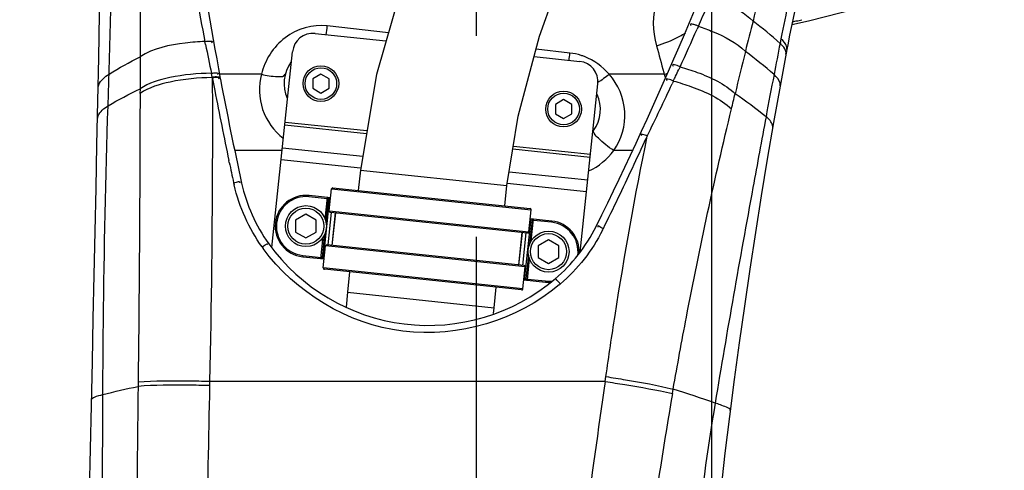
# Model space of a CAD drawing. Header units: millimetres. Extents: x 0 to 11890, y 0 to 8410.
# Tile 109 of 130: x 6602 to 6843, y 5623 to 5733. Entities that reach past the tile are written whole.
import ezdxf

# ---------------------------------------------------------------- set-up
doc = ezdxf.new("R2010")
doc.units = ezdxf.units.MM
doc.header["$LTSCALE"] = 653.95
doc.linetypes.add('CENTER', pattern=[0.6, 0.375, -0.075, 0.075, -0.075])
doc.layers.get('0').update_dxf_attribs({"linetype": 'CONTINUOUS'})
for name, color, linetype in [('204101000064_DXF_AXIS', 7, 'CONTINUOUS'), ('304102000019DXF_CONTINUOUS_LINE', 7, 'CONTINUOUS'), ('304103000012DXF_CONTINUOUS_LINE', 7, 'CONTINUOUS'), ('304105000086DXF_CONTINUOUS_LINE', 7, 'CONTINUOUS'), ('304109000016DXF_CONTINUOUS_LINE', 7, 'CONTINUOUS'), ('501023000017DXF_CONTINUOUS_LINE', 7, 'CONTINUOUS'), ('501023000027DXF_CONTINUOUS_LINE', 7, 'CONTINUOUS'), ('JISHUZILIAO_DXF_DIMENSION', 7, 'CONTINUOUS'), ('R12-1700-XIADXF_CONTINUOUS_LINE', 7, 'CONTINUOUS')]:
    doc.layers.add(name, color=color, linetype=linetype)
doc.styles.get("Standard").update_dxf_attribs({"font": 'txt', "width": 0.7})
doc.dimstyles.new('DIMSTYLE_10', dxfattribs={"dimtxt": 85, "dimasz": 60, "dimexe": 1, "dimexo": 0, "dimgap": 2.125, "dimtad": 0, "dimtih": 1, "dimtoh": 1, "dimdec": 1, "dimdsep": 46, "dimtxsty": 'Standard', "dimblk": '_FILLED', "dimblk1": '_FILLED', "dimblk2": '_FILLED', "dimcen": 0.09, "dimclrt": 5, "dimazin": 2, "dimtp": 1.2, "dimtm": 1.2, "dimtfac": 1, "dimtdec": 1, "dimtofl": 0, "dimtmove": 0, "dimatfit": 3, "dimldrblk": '_FILLED', "dimfxl": 1, "dimtolj": 1, "dimarcsym": 0})
doc.dimstyles.new('DIMSTYLE_13', dxfattribs={"dimtxt": 85, "dimasz": 60, "dimexe": 1, "dimexo": 0, "dimgap": 2.125, "dimtad": 0, "dimtih": 1, "dimtoh": 1, "dimdec": 1, "dimdsep": 46, "dimtxsty": 'Standard', "dimblk": '_FILLED', "dimblk1": '_FILLED', "dimblk2": '_FILLED', "dimcen": 0.09, "dimclrt": 5, "dimazin": 2, "dimtp": 2, "dimtm": 2, "dimtfac": 1, "dimtdec": 1, "dimtofl": 0, "dimtmove": 0, "dimatfit": 3, "dimldrblk": '_FILLED', "dimfxl": 1, "dimtolj": 1, "dimarcsym": 0})
doc.dimstyles.new('DIMSTYLE_14', dxfattribs={"dimtxt": 85, "dimasz": 60, "dimexe": 1, "dimexo": 0, "dimgap": 2.125, "dimtad": 1, "dimdsep": 46, "dimtxsty": 'Standard', "dimblk": '_FILLED', "dimblk1": '_FILLED', "dimblk2": '_FILLED', "dimcen": 0.09, "dimclrt": 5, "dimazin": 2, "dimtp": 0.8, "dimtm": 0.8, "dimtfac": 1, "dimtofl": 0, "dimtmove": 0, "dimatfit": 3, "dimldrblk": '_FILLED', "dimfxl": 1, "dimtolj": 1, "dimarcsym": 0})
doc.dimstyles.new('DIMSTYLE_15', dxfattribs={"dimtxt": 85, "dimasz": 60, "dimexe": 1, "dimexo": 0, "dimgap": 2.125, "dimtad": 1, "dimdsep": 46, "dimtxsty": 'Standard', "dimblk": '_FILLED', "dimblk1": '_FILLED', "dimblk2": '_FILLED', "dimcen": 0.09, "dimclrt": 5, "dimazin": 2, "dimtp": 1.2, "dimtm": 1.2, "dimtfac": 1, "dimtofl": 0, "dimtmove": 0, "dimatfit": 3, "dimldrblk": '_FILLED', "dimfxl": 1, "dimtolj": 1, "dimarcsym": 0})
doc.dimstyles.new('DIMSTYLE_16', dxfattribs={"dimtxt": 85, "dimasz": 60, "dimexe": 1, "dimexo": 0, "dimgap": 2.125, "dimtad": 1, "dimdec": 1, "dimdsep": 46, "dimtxsty": 'Standard', "dimblk": '_FILLED', "dimblk1": '_FILLED', "dimblk2": '_FILLED', "dimcen": 0.09, "dimclrt": 5, "dimazin": 2, "dimtp": 2, "dimtm": 2, "dimtfac": 1, "dimtdec": 1, "dimtofl": 0, "dimtmove": 0, "dimatfit": 3, "dimldrblk": '_FILLED', "dimfxl": 1, "dimtolj": 1, "dimarcsym": 0})
doc.dimstyles.new('DIMSTYLE_9', dxfattribs={"dimtxt": 85, "dimasz": 60, "dimexe": 1, "dimexo": 0, "dimgap": 2.125, "dimtad": 0, "dimtih": 1, "dimtoh": 1, "dimdsep": 46, "dimtxsty": 'Standard', "dimblk": '_FILLED', "dimblk1": '_FILLED', "dimblk2": '_FILLED', "dimcen": 0.09, "dimclrt": 5, "dimazin": 2, "dimtp": 0.5, "dimtm": 0.5, "dimtfac": 1, "dimtofl": 0, "dimtmove": 0, "dimatfit": 3, "dimldrblk": '_FILLED', "dimfxl": 1, "dimtolj": 1, "dimarcsym": 0})

# ---------------------------------------------------------------- blocks, each defined once
blk = doc.blocks.new('*D12')
at = {"layer": 'JISHUZILIAO_DXF_DIMENSION', "color": 2, "linetype": 'Continuous', "transparency": 16777216}
blk.add_line((6771.22, 5244.3), (6771.22, 6825), dxfattribs=at)
blk = doc.blocks.new('_FILLED')
at = {"color": 0, "linetype": 'ByBlock'}
blk.add_solid([(0, 0), (-1, 0.1667), (-1, -0.1667)], dxfattribs=at)
blk = doc.blocks.new('*D16')
at = {"layer": 'JISHUZILIAO_DXF_DIMENSION', "color": 2, "linetype": 'Continuous', "transparency": 16777216}
blk.add_line((8315.8, 5042.3), (8315.8, 6825), dxfattribs=at)
blk = doc.blocks.new('*D25')
at = {"layer": 'JISHUZILIAO_DXF_DIMENSION', "color": 2, "linetype": 'Continuous', "transparency": 16777216}
blk.add_line((6713.72, 6644.39), (8833.8, 6644.39), dxfattribs=at)
blk = doc.blocks.new('*D27')
at = {"layer": 'JISHUZILIAO_DXF_DIMENSION', "color": 2, "linetype": 'Continuous', "transparency": 16777216}
for p, q in [((6673.72, 5802.3), (6064.59, 5802.3)), ((6074.59, 5802.3), (6074.59, 5422.3)), ((6074.59, 5042.3), (6074.59, 5422.3)), ((6713.72, 5042.3), (6064.59, 5042.3))]:
    blk.add_line(p, q, dxfattribs=at)
at = {"layer": 'JISHUZILIAO_DXF_DIMENSION', "color": 2, "linetype": 'Continuous', "transparency": 16777216, "xscale": 60, "yscale": 60, "zscale": 60}
for p, rotation in [((6074.59, 5802.3), 90), ((6074.59, 5042.3), 270)]:
    blk.add_blockref('_FILLED', p, dxfattribs=dict(at, rotation=rotation))
blk = doc.blocks.new('*D29')
at = {"layer": 'JISHUZILIAO_DXF_DIMENSION', "color": 2, "linetype": 'Continuous', "transparency": 16777216}
for p, q in [((6852.12, 6104.3), (5782.02, 6104.3)), ((5792.02, 6104.3), (5792.02, 5345.8)), ((5792.02, 4587.3), (5792.02, 5345.8)), ((6391.87, 4587.3), (5782.02, 4587.3))]:
    blk.add_line(p, q, dxfattribs=at)
at = {"layer": 'JISHUZILIAO_DXF_DIMENSION', "color": 2, "linetype": 'Continuous', "transparency": 16777216, "xscale": 60, "yscale": 60, "zscale": 60}
for p, rotation in [((5792.02, 6104.3), 90), ((5792.02, 4587.3), 270)]:
    blk.add_blockref('_FILLED', p, dxfattribs=dict(at, rotation=rotation))
blk = doc.blocks.new('*D30')
at = {"layer": 'JISHUZILIAO_DXF_DIMENSION', "color": 2, "linetype": 'Continuous', "transparency": 16777216}
for p, q in [((6713.72, 6644.39), (9410.99, 6644.39)), ((9400.99, 6644.39), (9400.99, 5077.9)), ((9400.99, 3511.42), (9400.99, 5077.9)), ((7034.91, 3511.42), (9410.99, 3511.42))]:
    blk.add_line(p, q, dxfattribs=at)
at = {"layer": 'JISHUZILIAO_DXF_DIMENSION', "color": 2, "linetype": 'Continuous', "transparency": 16777216, "xscale": 60, "yscale": 60, "zscale": 60}
for p, rotation in [((9400.99, 6644.39), 90), ((9400.99, 3511.42), 270)]:
    blk.add_blockref('_FILLED', p, dxfattribs=dict(at, rotation=rotation))

msp = doc.modelspace()

# ---------------------------------------------------------------- linework, layer by layer
at = {"color": 2, "linetype": 'Continuous'}
for centre, radius, start, end in [((6713.715, 5042.3), 1602.087, 295, 180), ((5953.715, 5042.3), 842.087, 13.879473, 136.120527)]:
    msp.add_arc(centre, radius, start, end, dxfattribs=at)
at = {"layer": '204101000064_DXF_AXIS', "color": 7, "linetype": 'CENTER'}
msp.add_line((6713.715, 5042.3), (6713.715, 5762.299), dxfattribs=at)
at = {"layer": '304102000019DXF_CONTINUOUS_LINE', "color": 9, "linetype": 'Continuous'}
for p, q in [((6790.873, 5732.368), (6791.847, 5732.588)), ((6790.878, 5732.349), (6791.85, 5732.575))]:
    msp.add_line(p, q, dxfattribs=at)
at = {"layer": '304102000019DXF_CONTINUOUS_LINE', "color": 7, "linetype": 'Continuous'}
msp.add_lwpolyline([(6790.739, 5731.69), (6794.823, 5732.612), (6810.454, 5736.613), (6824.339, 5740.58)], dxfattribs=at)
at = {"layer": '304102000019DXF_CONTINUOUS_LINE', "color": 9, "linetype": 'Continuous'}
msp.add_arc((6677.196, 6222.711), 503.367, 283.16603, 283.32236, dxfattribs=at)
at = {"layer": '304103000012DXF_CONTINUOUS_LINE', "color": 9, "linetype": 'Continuous'}
for p, q in [((6692.201, 5729.707), (6677.283, 5731.375)), ((6767.92, 5731.285), (6767.593, 5730.555)), ((6767.92, 5731.285), (6767.595, 5730.555)), ((6647.566, 5726.814), (6647.414, 5727.573)), ((6788.102, 5728.251), (6787.88, 5727.116)), ((6736.557, 5724.747), (6728.294, 5725.671)), ((6763.447, 5721.404), (6763.125, 5720.705)), ((6649.205, 5718.793), (6648.993, 5719.81)), ((6661.208, 5719.562), (6650.977, 5719.562)), ((6759.585, 5719.562), (6746.131, 5719.562)), ((6649.214, 5718.738), (6649.205, 5718.793)), ((6761.834, 5717.924), (6761.517, 5717.242)), ((6631.561, 5716.014), (6631.529, 5714.894)), ((6755.435, 5704.483), (6755.207, 5703.991)), ((6755.435, 5704.483), (6755.21, 5703.992)), ((6666.324, 5700.943), (6654.664, 5700.943)), ((6751.851, 5700.943), (6747.245, 5700.943)), ((6653.344, 5698.049), (6653.248, 5698.501)), ((6653.343, 5698.05), (6653.248, 5698.501)), ((6648.55, 5644.555), (6648.528, 5643.57)), ((6745.181, 5644.555), (6648.55, 5644.555)), ((6745.181, 5644.555), (6745.347, 5645.752)), ((6631.059, 5644.368), (6631.07, 5643.36)), ((6761.587, 5641.603), (6761.775, 5642.692))]:
    msp.add_line(p, q, dxfattribs=at)
at = {"layer": '304103000012DXF_CONTINUOUS_LINE', "color": 7, "linetype": 'Continuous'}
msp.add_line((6651.179, 5718.401), (6651.148, 5718.565), dxfattribs=at)
for centre, radius, start, end in [((7535.496, 5885.682), 900, 185.793709, 190.701093), ((5936.517, 6082.012), 900, 333.639085, 340.206291), ((7182.685, 5651.886), 400, 162.21732, 169.37807), ((-93357.464, 7776.626), 100000, 358.45886138, 358.84793369), ((8263.836, 5449.126), 1500, 169.378071, 191.504948), ((6675.715, 5717.3), 9, 144.455, 203.545), ((7535.496, 5885.682), 900, 190.711719, 192.360915), ((6734.989, 5711.07), 9, 324.455, 23.545), ((6695.432, 5701.582), 40, 192.36091, 215.76972), ((6707.09, 5700.151), 40, 310.23028, 333.63909), ((6701.923, 5706.259), 48, 215.76972, 310.23028)]:
    msp.add_arc(centre, radius, start, end, dxfattribs=at)
at = {"layer": '304103000012DXF_CONTINUOUS_LINE', "color": 9, "linetype": 'Continuous'}
for centre, radius, start, end in [((7446.175, 5886.097), 814.339, 189.631934, 191.225274), ((3750.043, 5800.905), 2875.099, 358.380018, 358.85339), ((7733.353, 5490.321), 982.421, 165.113945, 165.724567), ((6062.055, 6045.08), 772.472, 336.032268, 336.415471), ((7416.636, 5605.733), 640.363, 168.1292, 168.969882), ((6345.543, 5766.866), 333.633, 353.51961, 353.8934), ((7970.42, 5430.825), 1226.839, 165.761857, 166.11941), ((6752.438, 5749.179), 23.079, 297.41273, 298.29246), ((6041.9, 6054.006), 794.515, 335.252349, 335.976928), ((7462.329, 5889.282), 830.805, 191.277116, 191.770133), ((10548.564, 4992.353), 3831.791, 168.944807, 169.060846), ((6520.75, 5748.39), 217.098, 353.26505, 353.74785), ((6734.958, 5710.555), 14.283, 72.35001, 83.57312), ((6734.942, 5710.488), 14.351, 68.95171, 72.36777), ((8055.826, 5409.927), 1314.764, 166.128136, 166.591845), ((4693.399, 5775.3), 1931.392, 358.118145, 358.348092), ((6910.787, 5760.814), 156.729, 195.09075, 195.26076), ((6751.171, 5749.14), 30.752, 285.87907, 287.56005), ((6876.746, 5755.537), 122.56, 197.06944, 197.5353), ((6539.491, 5822.88), 245.866, 334.72976, 335.02938), ((6337.916, 5916.662), 468.189, 335.03909, 335.25741), ((8279.507, 5430.729), 1520.775, 169.054046, 169.44904), ((7316.661, 5844.75), 679.244, 190.682687, 190.962639), ((6053.72, 6046.792), 780.756, 333.99606, 335.033296), ((7619.663, 5901.794), 987.567, 190.868735, 191.879415), ((5925.74, 6084.516), 912.589, 334.343515, 335.356445), ((7550.032, 5887.797), 916.546, 191.948027, 192.264837), ((6696.039, 5702.146), 42.606, 192.26527, 193.02494), ((5925.902, 6084.44), 912.41, 333.821754, 334.343451), ((6706.65, 5700.633), 42.425, 333.20268, 333.82113), ((6702.215, 5706.612), 50.223, 215.5527, 216.03854), ((6701.915, 5706.272), 49.783, 310.03051, 310.45427), ((8639.062, 5362.937), 1914.705, 171.542161, 172.615444), ((11673.698, 5534.294), 5026.358, 178.754253, 179.195818), ((6666.721, 5339.299), 317.935, 70.66003, 72.60412), ((3874.906, 5647.016), 2747.575, 359.101552, 359.882217), ((7995.399, 5431.016), 1251.655, 170.314093, 171.937439), ((7537.738, 5514.259), 775.867, 170.726169, 173.317356)]:
    msp.add_arc(centre, radius, start, end, dxfattribs=at)
for points in [[(6631.596, 5747.159), (6631.592, 5739.376), (6631.583, 5731.593), (6631.569, 5723.811)], [(6757.967, 5737.464), (6756.486, 5734.13), (6756.674, 5730.023), (6757.7, 5726.522)], [(6787.88, 5727.116), (6785.743, 5729.013), (6783.531, 5730.826), (6781.267, 5732.57)], [(6757.7, 5726.522), (6759.54, 5727.098), (6761.351, 5727.804), (6763.063, 5728.692)], [(6763.376, 5728.858), (6763.854, 5729.115), (6764.323, 5729.389), (6764.774, 5729.688)], [(6757.7, 5726.522), (6758.332, 5724.364), (6758.878, 5722.181), (6759.463, 5720.01)], [(6623.992, 5719.627), (6626.459, 5721.119), (6628.992, 5722.506), (6631.565, 5723.809)], [(6631.565, 5723.811), (6631.559, 5721.21), (6631.552, 5718.608), (6631.546, 5716.007)], [(6746.131, 5719.562), (6744.532, 5721.449), (6742.405, 5722.993), (6740.096, 5723.882)], [(6786.4, 5719.498), (6784.141, 5721.466), (6781.801, 5723.342), (6779.408, 5725.143)], [(6789.319, 5724.445), (6789.429, 5725.034), (6789.127, 5725.675), (6788.77, 5726.157)], [(6746.131, 5719.562), (6745.258, 5718.827), (6744.347, 5718.124), (6743.359, 5717.555)], [(6623.746, 5711.873), (6626.288, 5713.356), (6628.897, 5714.725), (6631.546, 5716.007)], [(6776.009, 5711.091), (6776.309, 5712.327), (6776.609, 5713.564), (6776.893, 5714.804)], [(6784.445, 5709.198), (6782.002, 5711.16), (6779.476, 5713.021), (6776.898, 5714.802)], [(6741.184, 5696.003), (6743.563, 5697.067), (6745.727, 5698.824), (6747.245, 5700.943)], [(6661.355, 5677.41), (6658.137, 5681.912), (6655.777, 5687.152), (6654.529, 5692.544)], [(6744.518, 5681.506), (6742.012, 5676.544), (6738.446, 5671.999), (6734.216, 5668.392)], [(6622.475, 5641.367), (6625.32, 5642.1), (6628.185, 5642.755), (6631.059, 5643.358)], [(6631.059, 5643.358), (6630.924, 5630.437), (6630.796, 5617.516), (6630.668, 5604.596)]]:
    msp.add_open_spline(points, degree=3, dxfattribs=at)
for points, knots in [([(6771.039, 5738.398), (6772.122, 5738), (6775.75, 5736.51), (6779.314, 5734.554), (6781.267, 5732.57)], [0, 0, 0, 0, 0.2929523, 1, 1, 1, 1]), ([(6677.283, 5731.375), (6673.733, 5731.772), (6666.101, 5729.598), (6662.056, 5722.993), (6661.208, 5719.562)], [0, 0, 0, 0, 0.5026679, 1, 1, 1, 1]), ([(6767.92, 5731.285), (6767.685, 5731.403), (6767.169, 5731.616), (6766.631, 5731.773), (6765.827, 5731.954), (6765.996, 5731.537), (6766.081, 5731.44)], [0, 0, 0, 0, 0.3229721, 0.6462309, 0.8413343, 1, 1, 1, 1]), ([(6767.92, 5731.285), (6769.133, 5730.884), (6773.195, 5729.358), (6777.217, 5727.309), (6779.408, 5725.144)], [0, 0, 0, 0, 0.2932876, 1, 1, 1, 1]), ([(6647.414, 5727.573), (6645.805, 5727.519), (6640.407, 5727.067), (6634.77, 5725.94), (6631.565, 5723.813)], [0, 0, 0, 0, 0.2951537, 1, 1, 1, 1]), ([(6647.414, 5727.572), (6647.875, 5727.659), (6648.314, 5727.72), (6649.353, 5727.65), (6649.11, 5727.336), (6649.013, 5727.268)], [0, 0, 0, 0, 0.6490448, 0.8367041, 1, 1, 1, 1]), ([(6788.77, 5726.157), (6788.648, 5726.322), (6788.365, 5726.656), (6788.052, 5726.961), (6787.88, 5727.116)], [0, 0, 0, 0, 0.4706569, 1, 1, 1, 1]), ([(6789.539, 5725.617), (6789.575, 5725.813), (6789.526, 5726.871), (6788.72, 5727.699), (6788.102, 5728.251)], [0, 0, 0, 0, 0.1932003, 1, 1, 1, 1]), ([(6763.447, 5721.404), (6763.223, 5721.508), (6762.742, 5721.696), (6762.247, 5721.839), (6761.514, 5721.984), (6761.683, 5721.608), (6761.762, 5721.518)], [0, 0, 0, 0, 0.3294709, 0.6500615, 0.8395383, 1, 1, 1, 1]), ([(6763.447, 5721.404), (6764.861, 5721.004), (6769.596, 5719.436), (6774.34, 5717.257), (6776.898, 5714.802)], [0, 0, 0, 0, 0.2929947, 1, 1, 1, 1]), ([(6621.304, 5716.07), (6621.311, 5716.38), (6621.647, 5717.906), (6622.971, 5718.971), (6623.993, 5719.625)], [0, 0, 0, 0, 0.2038957, 1, 1, 1, 1]), ([(6648.993, 5719.81), (6645.585, 5719.787), (6639.616, 5719.218), (6633.704, 5717.443), (6631.546, 5716.007)], [0, 0, 0, 0, 0.5680023, 1, 1, 1, 1]), ([(6648.993, 5719.81), (6649.425, 5719.882), (6649.834, 5719.944), (6650.797, 5719.86), (6650.562, 5719.575), (6650.471, 5719.512)], [0, 0, 0, 0, 0.6515629, 0.8349964, 1, 1, 1, 1]), ([(6649.183, 5718.902), (6649.667, 5718.982), (6650.147, 5719.108), (6650.83, 5718.921), (6650.843, 5718.849)], [0, 0, 0, 0, 0.8696198, 1, 1, 1, 1]), ([(6661.208, 5719.562), (6660.48, 5716.8), (6660.655, 5710.679), (6664.248, 5705.711), (6666.535, 5703.948)], [0, 0, 0, 0, 0.4971935, 1, 1, 1, 1]), ([(6661.208, 5719.562), (6662.508, 5719.243), (6664.08, 5718.987), (6666.849, 5718.969), (6667.011, 5719.587)], [0, 0, 0, 0, 0.6765709, 1, 1, 1, 1]), ([(6747.245, 5700.943), (6749.149, 5703.632), (6751.179, 5710.521), (6748.342, 5717.118), (6746.131, 5719.562)], [0, 0, 0, 0, 0.4999232, 1, 1, 1, 1]), ([(6787.906, 5716.764), (6787.942, 5716.963), (6787.875, 5718.062), (6787.041, 5718.916), (6786.4, 5719.498)], [0, 0, 0, 0, 0.189791, 1, 1, 1, 1]), ([(6649.183, 5718.738), (6645.738, 5718.72), (6639.704, 5718.148), (6633.723, 5716.358), (6631.544, 5714.902)], [0, 0, 0, 0, 0.5680004, 1, 1, 1, 1]), ([(6649.189, 5718.839), (6649.221, 5712.818), (6649.235, 5688.055), (6648.954, 5663.292), (6648.55, 5644.555)], [0, 0, 0, 0, 0.2431546, 1, 1, 1, 1]), ([(6649.214, 5718.738), (6649.698, 5718.818), (6650.178, 5718.944), (6650.861, 5718.757), (6650.874, 5718.685)], [0, 0, 0, 0, 0.8696299, 1, 1, 1, 1]), ([(6650.843, 5718.849), (6650.85, 5718.813), (6650.79, 5718.705), (6650.704, 5718.646), (6650.646, 5718.605)], [0, 0, 0, 0, 0.3446432, 1, 1, 1, 1]), ([(6650.758, 5718.502), (6650.745, 5718.492), (6650.719, 5718.471), (6650.691, 5718.451), (6650.677, 5718.441)], [0, 0, 0, 0, 0.4730544, 1, 1, 1, 1]), ([(6650.874, 5718.685), (6650.879, 5718.658), (6650.849, 5718.581), (6650.794, 5718.532), (6650.758, 5718.502)], [0, 0, 0, 0, 0.3734744, 1, 1, 1, 1]), ([(6761.834, 5717.924), (6761.406, 5718.118), (6760.997, 5718.28), (6759.964, 5718.474), (6760.131, 5718.113), (6760.208, 5718.027)], [0, 0, 0, 0, 0.6512968, 0.8388314, 1, 1, 1, 1]), ([(6761.834, 5717.924), (6763.321, 5717.52), (6768.307, 5715.916), (6773.317, 5713.668), (6776.009, 5711.091)], [0, 0, 0, 0, 0.292493, 1, 1, 1, 1]), ([(6631.544, 5714.902), (6631.538, 5709.169), (6631.475, 5685.658), (6631.28, 5662.148), (6631.07, 5644.371)], [0, 0, 0, 0, 0.2438324, 1, 1, 1, 1]), ([(6621.149, 5708.52), (6621.155, 5708.817), (6621.478, 5710.271), (6622.762, 5711.268), (6623.746, 5711.873)], [0, 0, 0, 0, 0.2041663, 1, 1, 1, 1]), ([(6622.475, 5641.367), (6622.489, 5647.292), (6622.662, 5670.798), (6623.159, 5694.302), (6623.746, 5711.873)], [0, 0, 0, 0, 0.2520582, 1, 1, 1, 1]), ([(6761.775, 5642.692), (6762.803, 5648.548), (6767.004, 5671.457), (6771.917, 5694.236), (6776.009, 5711.091)], [0, 0, 0, 0, 0.2552904, 1, 1, 1, 1]), ([(6784.445, 5709.198), (6783.374, 5703.444), (6779.068, 5680.171), (6774.913, 5656.869), (6772.012, 5639.293)], [0, 0, 0, 0, 0.2473074, 1, 1, 1, 1]), ([(6786.079, 5706.484), (6786.112, 5706.677), (6786.004, 5707.793), (6785.115, 5708.616), (6784.445, 5709.198)], [0, 0, 0, 0, 0.1812215, 1, 1, 1, 1]), ([(6747.245, 5700.943), (6745.914, 5701.826), (6744.151, 5703.223), (6742.654, 5704.798), (6742.2, 5705.678), (6742.342, 5705.88)], [0, 0, 0, 0, 0.6732216, 0.8957493, 1, 1, 1, 1]), ([(6755.435, 5704.483), (6755.058, 5704.642), (6754.735, 5704.78), (6753.829, 5704.972), (6754.009, 5704.69), (6754.078, 5704.623)], [0, 0, 0, 0, 0.6677415, 0.8441281, 1, 1, 1, 1]), ([(6745.347, 5645.752), (6746.051, 5650.74), (6748.98, 5670.389), (6752.491, 5689.95), (6755.435, 5704.483)], [0, 0, 0, 0, 0.253572, 1, 1, 1, 1]), ([(6654.406, 5693.095), (6654.627, 5693.14), (6655.045, 5693.127), (6656.003, 5693.597), (6655.936, 5693.051), (6655.859, 5693.007)], [0, 0, 0, 0, 0.3761596, 0.8533143, 1, 1, 1, 1]), ([(6744.723, 5681.916), (6744.525, 5682.01), (6744.151, 5682.087), (6743.321, 5682.782), (6743.331, 5682.287), (6743.386, 5682.242)], [0, 0, 0, 0, 0.3883031, 0.8730931, 1, 1, 1, 1]), ([(6661.355, 5677.41), (6661.531, 5677.533), (6661.909, 5677.784), (6662.233, 5677.978), (6662.803, 5678.304), (6662.623, 5678.035), (6662.566, 5677.975)], [0, 0, 0, 0, 0.3584181, 0.6888233, 0.8616829, 1, 1, 1, 1]), ([(6733.935, 5668.154), (6723.775, 5659.619), (6695.028, 5650.703), (6669.388, 5666.366), (6661.604, 5677.065)], [0, 0, 0, 0, 0.5007079, 1, 1, 1, 1]), ([(6734.216, 5668.392), (6734.076, 5668.554), (6733.775, 5668.893), (6733.526, 5669.154), (6733.067, 5669.631), (6733.208, 5669.349), (6733.251, 5669.283)], [0, 0, 0, 0, 0.3624171, 0.6954199, 0.8666115, 1, 1, 1, 1]), ([(6648.55, 5644.555), (6646.799, 5644.595), (6640.973, 5644.672), (6635.133, 5644.697), (6631.07, 5644.371)], [0, 0, 0, 0, 0.3006274, 1, 1, 1, 1]), ([(6745.181, 5644.555), (6746.778, 5644.317), (6752.266, 5643.452), (6757.749, 5642.506), (6761.587, 5641.603)], [0, 0, 0, 0, 0.2905696, 1, 1, 1, 1]), ([(6745.347, 5645.752), (6746.948, 5645.508), (6752.446, 5644.618), (6757.938, 5643.639), (6761.775, 5642.692)], [0, 0, 0, 0, 0.2906895, 1, 1, 1, 1]), ([(6648.528, 5643.57), (6646.778, 5643.608), (6640.957, 5643.675), (6635.12, 5643.689), (6631.059, 5643.358)], [0, 0, 0, 0, 0.3004802, 1, 1, 1, 1]), ([(6619.71, 5640.094), (6619.717, 5640.418), (6620.882, 5641.035), (6621.775, 5641.221), (6622.475, 5641.367)], [0, 0, 0, 0, 0.31168, 1, 1, 1, 1]), ([(6775.713, 5637.512), (6775.762, 5637.901), (6773.973, 5638.59), (6772.962, 5639.001), (6772.012, 5639.293)], [0, 0, 0, 0, 0.283324, 1, 1, 1, 1])]:
    msp.add_open_spline(points, degree=3, knots=knots, dxfattribs=at)
at = {"layer": '304105000086DXF_CONTINUOUS_LINE', "color": 7, "linetype": 'Continuous'}
for p, q in [((6674.285, 5729.516), (6691.622, 5727.694)), ((6663.765, 5677.26), (6668.789, 5725.066)), ((6727.819, 5723.889), (6738.929, 5722.722)), ((6739.062, 5676.16), (6743.379, 5717.226))]:
    msp.add_line(p, q, dxfattribs=at)
at = {"layer": '304105000086DXF_CONTINUOUS_LINE', "color": 9, "linetype": 'Continuous'}
for p, q in [((6686.843, 5705.019), (6666.903, 5707.115)), ((6686.96, 5705.718), (6666.977, 5707.818)), ((6666.324, 5701.609), (6685.926, 5699.549)), ((6741.492, 5699.275), (6722.617, 5701.259)), ((6741.566, 5699.978), (6722.732, 5701.958)), ((6666.028, 5698.797), (6685.422, 5696.758)), ((6721.718, 5695.787), (6740.913, 5693.77)), ((6721.224, 5692.995), (6740.617, 5690.957))]:
    msp.add_line(p, q, dxfattribs=at)
at = {"layer": '304105000086DXF_CONTINUOUS_LINE', "color": 7, "linetype": 'Continuous'}
for centre, start, end in [((6673.762, 5724.543), 84, 174), ((6738.406, 5717.749), 354, 84)]:
    msp.add_arc(centre, 5, start, end, dxfattribs=at)
at = {"layer": '304109000016DXF_CONTINUOUS_LINE', "color": 7, "linetype": 'Continuous'}
for p, q in [((6677.777, 5686.214), (6678.342, 5691.584)), ((6678.672, 5691.851), (6726.806, 5686.792)), ((6678.112, 5689.396), (6672.841, 5689.95)), ((6676.976, 5683.376), (6677.583, 5689.15)), ((6678.044, 5685.884), (6726.179, 5680.825)), ((6678.455, 5677.797), (6679.291, 5685.753)), ((6678.501, 5677.792), (6679.337, 5685.748)), ((6726.509, 5681.092), (6727.073, 5686.462)), ((6727.309, 5683.924), (6726.702, 5678.143)), ((6732.114, 5683.72), (6726.843, 5684.274)), ((6676.078, 5674.829), (6676.686, 5680.61)), ((6724.05, 5673.005), (6724.886, 5680.961)), ((6724.096, 5673), (6724.932, 5680.956)), ((6676.314, 5672.29), (6676.878, 5677.661)), ((6725.343, 5672.869), (6677.208, 5677.928)), ((6671.273, 5675.032), (6676.544, 5674.478)), ((6726.411, 5675.377), (6725.804, 5669.603)), ((6724.716, 5666.901), (6676.581, 5671.961)), ((6725.046, 5667.168), (6725.61, 5672.539)), ((6725.276, 5669.356), (6730.547, 5668.802))]:
    msp.add_line(p, q, dxfattribs=at)
at = {"layer": '304109000016DXF_CONTINUOUS_LINE', "color": 9, "linetype": 'Continuous'}
for p, q in [((6678.342, 5691.584), (6727.073, 5686.462)), ((6672.81, 5689.652), (6672.841, 5689.95)), ((6678.081, 5689.098), (6672.81, 5689.652)), ((6676.345, 5674.499), (6677.913, 5689.417)), ((6676.759, 5684.181), (6677.316, 5689.48)), ((6677.507, 5677.896), (6678.343, 5685.853)), ((6677.777, 5686.214), (6726.509, 5681.092)), ((6725.474, 5669.336), (6727.042, 5684.253)), ((6732.083, 5683.422), (6726.812, 5683.976)), ((6727.082, 5678.891), (6727.639, 5684.191)), ((6732.083, 5683.422), (6732.114, 5683.72)), ((6725.045, 5672.9), (6725.881, 5680.856)), ((6675.748, 5674.562), (6676.305, 5679.862)), ((6725.61, 5672.539), (6676.878, 5677.661)), ((6671.304, 5675.331), (6671.273, 5675.032)), ((6671.304, 5675.331), (6676.575, 5674.777)), ((6726.628, 5674.571), (6726.071, 5669.273)), ((6725.046, 5667.168), (6676.314, 5672.29)), ((6725.307, 5669.655), (6730.578, 5669.101)), ((6730.578, 5669.101), (6730.547, 5668.802))]:
    msp.add_line(p, q, dxfattribs=at)
at = {"layer": '304109000016DXF_CONTINUOUS_LINE', "color": 7, "linetype": 'Continuous'}
for centre, radius, start, end in [((6678.64, 5691.553), 0.3, 84, 174), ((6672.057, 5682.491), 7.5, 84, 264), ((6677.285, 5689.181), 0.3, 354, 84), ((6678.076, 5686.182), 0.3, 174, 264), ((6726.775, 5686.494), 0.3, 354, 84), ((6727.608, 5683.892), 0.3, 84, 174), ((6731.33, 5676.261), 7.5, 356.27512, 84), ((6726.211, 5681.123), 0.3, 264, 354), ((6677.177, 5677.629), 0.3, 84, 174), ((6675.78, 5674.86), 0.3, 264, 354), ((6676.612, 5672.259), 0.3, 174, 264), ((6725.312, 5672.57), 0.3, 354, 84), ((6726.103, 5669.571), 0.3, 174, 264), ((6731.33, 5676.261), 7.5, 264, 275.25001), ((6724.747, 5667.2), 0.3, 264, 354)]:
    msp.add_arc(centre, radius, start, end, dxfattribs=at)
at = {"layer": '304109000016DXF_CONTINUOUS_LINE', "color": 9, "linetype": 'Continuous'}
for centre, start, end in [((6672.057, 5682.491), 84, 264), ((6731.33, 5676.261), 352.75407, 84), ((6731.33, 5676.261), 264, 277.19919)]:
    msp.add_arc(centre, 7.2, start, end, dxfattribs=at)
at = {"layer": '501023000017DXF_CONTINUOUS_LINE', "color": 7, "linetype": 'Continuous'}
for p, q in [((6675.715, 5719.609), (6673.715, 5718.454)), ((6677.715, 5718.454), (6675.715, 5719.609)), ((6673.715, 5718.454), (6673.715, 5716.145)), ((6677.715, 5716.145), (6677.715, 5718.454)), ((6673.715, 5716.145), (6675.715, 5714.99)), ((6675.715, 5714.99), (6677.715, 5716.145)), ((6734.989, 5713.379), (6732.989, 5712.224)), ((6732.989, 5712.224), (6732.989, 5709.915)), ((6736.989, 5712.224), (6734.989, 5713.379)), ((6736.989, 5709.915), (6736.989, 5712.224)), ((6732.989, 5709.915), (6734.989, 5708.76)), ((6734.989, 5708.76), (6736.989, 5709.915))]:
    msp.add_line(p, q, dxfattribs=at)
for centre in [(6675.715, 5717.3), (6734.989, 5711.07)]:
    msp.add_circle(centre, 4.36, dxfattribs=at)
at = {"layer": '501023000017DXF_CONTINUOUS_LINE', "color": 9, "linetype": 'Continuous'}
for centre in [(6675.715, 5717.3), (6734.989, 5711.07)]:
    msp.add_circle(centre, 3.86, dxfattribs=at)
at = {"layer": '501023000027DXF_CONTINUOUS_LINE', "color": 7, "linetype": 'Continuous'}
for p, q in [((6672.057, 5685.378), (6669.557, 5683.935)), ((6674.557, 5683.935), (6672.057, 5685.378)), ((6669.557, 5683.935), (6669.557, 5681.048)), ((6674.557, 5681.048), (6674.557, 5683.935)), ((6669.557, 5681.048), (6672.057, 5679.604)), ((6672.057, 5679.604), (6674.557, 5681.048)), ((6731.33, 5679.148), (6728.83, 5677.705)), ((6733.83, 5677.705), (6731.33, 5679.148)), ((6728.83, 5677.705), (6728.83, 5674.818)), ((6733.83, 5674.818), (6733.83, 5677.705)), ((6728.83, 5674.818), (6731.33, 5673.375)), ((6731.33, 5673.375), (6733.83, 5674.818))]:
    msp.add_line(p, q, dxfattribs=at)
for centre in [(6672.057, 5682.491), (6731.33, 5676.261)]:
    msp.add_circle(centre, 5, dxfattribs=at)
at = {"layer": '501023000027DXF_CONTINUOUS_LINE', "color": 9, "linetype": 'Continuous'}
for centre in [(6672.057, 5682.491), (6731.33, 5676.261)]:
    msp.add_circle(centre, 4.4, dxfattribs=at)
at = {"layer": 'R12-1700-XIADXF_CONTINUOUS_LINE', "color": 7, "linetype": 'Continuous'}
for p, q in [((6685.36, 5696.176), (6684.838, 5691.203)), ((6720.64, 5687.44), (6721.163, 5692.413)), ((6682.747, 5671.313), (6682.224, 5666.34)), ((6682.224, 5666.34), (6681.88, 5662.693)), ((6718.027, 5662.577), (6718.55, 5667.55)), ((6717.896, 5661.184), (6718.027, 5662.577))]:
    msp.add_line(p, q, dxfattribs=at)
at = {"layer": 'R12-1700-XIADXF_CONTINUOUS_LINE', "color": 9, "linetype": 'Continuous'}
for p, q in [((6685.36, 5696.176), (6721.163, 5692.413)), ((6682.224, 5666.34), (6718.027, 5662.577))]:
    msp.add_line(p, q, dxfattribs=at)
at = {"layer": 'R12-1700-XIADXF_CONTINUOUS_LINE', "color": 7, "linetype": 'Continuous'}
for points in [[(6721.163, 5692.413), (6723.948, 5709.36), (6729.155, 5728.9), (6736.144, 5748.487), (6744.611, 5768.158), (6754.299, 5787.846), (6765.039, 5807.503), (6776.74, 5827.203), (6789.265, 5846.872), (6802.362, 5866.272), (6815.753, 5885.137), (6829.121, 5903.161), (6842.338, 5920.315), (6855.331, 5936.615), (6867.913, 5951.913), (6879.722, 5965.895), (6889.884, 5977.6), (6897.798, 5986.542), (6903.411, 5992.721), (6907.032, 5996.682), (6908.998, 5998.795), (6909.687, 5999.532)], [(6851.08, 5987.782), (6838.784, 5973.206), (6825.727, 5957.262), (6812.279, 5940.321), (6798.742, 5922.67), (6785.286, 5904.445), (6771.923, 5885.561), (6758.597, 5865.764), (6745.24, 5844.7), (6731.887, 5822.017), (6718.978, 5797.847), (6707.094, 5772.473), (6696.929, 5746.165), (6689.274, 5719.519), (6685.36, 5696.176)]]:
    msp.add_lwpolyline(points, dxfattribs=at)

# ---------------------------------------------------------------- dimensions: what is measured, and where the dimension line sits
at = {"layer": 'JISHUZILIAO_DXF_DIMENSION', "color": 2, "linetype": 'Continuous'}
for feature_location, offset, dtype, origin, dimstyle, override, picture, middle in [((6771.215, 5244.3), (0, 1580.703), 1, (6523.715, 6140.602), 'DIMSTYLE_9', {"dimgap": 21.249777, "dimtad": 1, "dimtih": 0, "dimtoh": 0}, '*D12', (6749.965, 6867.502)), ((8315.802, 5042.3), (0, 1782.703), 1, (6523.715, 5042.3), 'DIMSTYLE_10', {"dimgap": 21.249777, "dimtad": 1, "dimtih": 0, "dimtoh": 0}, '*D16', (8294.552, 6867.502)), ((6713.715, 6644.386), (2120.088, 0), 0, (6713.715, 4587.3), 'DIMSTYLE_13', {"dimgap": 21.250016, "dimtad": 1, "dimtih": 0, "dimtoh": 0}, '*D25', (8876.304, 6665.636))]:
    dim = msp.add_ordinate_dim(feature_location=feature_location, offset=offset, dtype=dtype, origin=origin, dimstyle=dimstyle, override=override, dxfattribs=at)
    dim.commit()
    dim.dimension.update_dxf_attribs({"geometry": picture, "text_midpoint": middle})
for base, p1, p2, angle, dimstyle, picture, middle in [((9400.991, 6644.386), (7034.905, 3511.419), (6713.715, 6644.386), 90, 'DIMSTYLE_16', '*D30', (9400.991, 4958.903)), ((5792.022, 4587.3), (6852.124, 6104.3), (6391.868, 4587.3), 270, 'DIMSTYLE_15', '*D29', (5792.022, 5226.8)), ((6074.593, 5042.3), (6673.715, 5802.3), (6713.715, 5042.3), 270, 'DIMSTYLE_14', '*D27', (6074.593, 5337.349))]:
    dim = msp.add_linear_dim(base=base, p1=p1, p2=p2, angle=angle, dimstyle=dimstyle, dxfattribs=at)
    dim.commit()
    dim.dimension.update_dxf_attribs({"geometry": picture, "text_midpoint": middle, "dimtype": 160})

doc.saveas('drawing.dxf')
